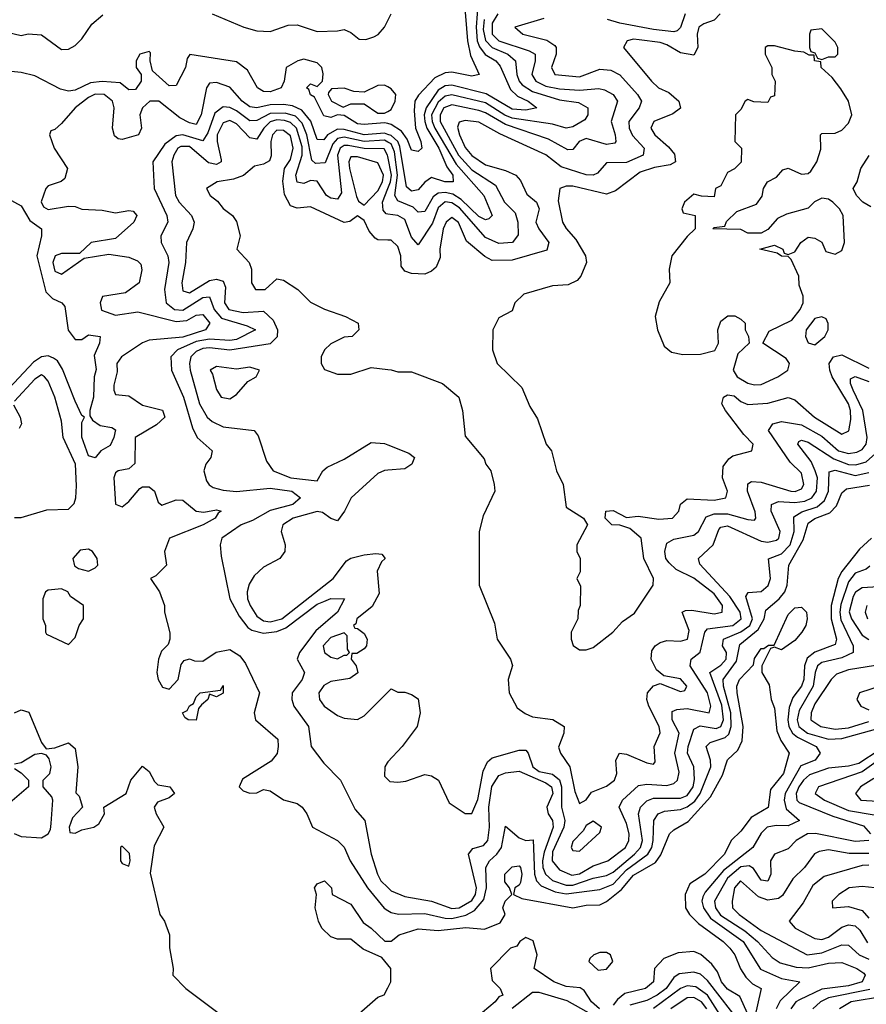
# Model space of a CAD drawing. Header units: inches. Extents: x 2601682 to 2755810, y 449311 to 584050.
# Tile 66 of 256: x 2638905 to 2641423, y 470643 to 473573. Entities that reach past the tile are written whole.
import ezdxf

# ---------------------------------------------------------------- set-up
doc = ezdxf.new("R2010")
doc.units = ezdxf.units.IN
doc.header["$MEASUREMENT"] = 0
doc.layers.add('C6437', color=7, linetype='Continuous')
doc.layers.add('C6447', color=7, linetype='Continuous')

msp = doc.modelspace()

# ---------------------------------------------------------------- linework, layer by layer
at = {"layer": 'C6437', "color": 2}
for points, elevation in [([(2638825.8, 473545.8), (2638910, 473525.5), (2638930, 473530.8), (2638970, 473527.7), (2639030, 473484), (2639050, 473484.9), (2639070, 473496), (2639090, 473516), (2639120.1, 473559.9), (2639152.7, 473587.3)], 2), ([(2639478, 473590), (2639572, 473550), (2639610, 473539.3), (2639650, 473537.1), (2639704, 473556), (2639730, 473557), (2639790, 473538), (2639850, 473539.3), (2639870, 473544), (2639890, 473534.8), (2639914.4, 473514.4), (2639934, 473514), (2639958.6, 473521.4), (2639971.1, 473528.9), (2639989.8, 473550.2), (2640000, 473570.6)], 2), ([(2640000, 473263.7), (2639990, 473266.2), (2639930, 473260.4), (2639910, 473262.7), (2639870, 473287.6), (2639850, 473289.6), (2639830, 473282), (2639810, 473286.6), (2639782, 473342), (2639770, 473349), (2639764.7, 473364.7), (2639758, 473370), (2639770, 473382), (2639790, 473374), (2639806, 473390), (2639808, 473412), (2639804, 473430), (2639790, 473444), (2639750, 473455.1), (2639732, 473450), (2639698, 473430), (2639692, 473390), (2639682.8, 473370), (2639650, 473358), (2639630, 473358.7), (2639612.3, 473370), (2639583, 473423), (2639550, 473447.6), (2639411.1, 473468.9), (2639402.8, 473457.2), (2639398, 473430), (2639370, 473377.2), (2639350, 473376.2), (2639300.2, 473420.2), (2639293.2, 473450), (2639294.6, 473474.6), (2639290, 473478), (2639262, 473470), (2639252, 473450), (2639251.3, 473430), (2639266, 473410), (2639266.8, 473390), (2639250, 473365.1), (2639230, 473364.5), (2639204.4, 473384.4), (2639150, 473388.9), (2639115.5, 473384.5), (2639070, 473362.6), (2639050, 473360.5), (2639026.2, 473366.2), (2638950, 473406), (2638910, 473416), (2638870, 473419.3)], 2), ([(2640000, 473231.4), (2639990, 473234.6), (2639929.9, 473229.9), (2639870, 473245.9), (2639850, 473246.5), (2639820.3, 473230), (2639810, 473215.6), (2639790, 473216), (2639770.5, 473270.5), (2639743.9, 473303.9), (2639716.2, 473316.2), (2639690, 473319.9), (2639650, 473319.5), (2639610, 473310.8), (2639590, 473313.1), (2639566.9, 473330), (2639530, 473372), (2639490, 473386), (2639470, 473384), (2639460.7, 473370), (2639445.2, 473290), (2639430, 473260.5), (2639410, 473265.4), (2639381.1, 473281.1), (2639319, 473330), (2639292, 473330), (2639270.6, 473310), (2639262, 473290), (2639267.3, 473250), (2639258, 473230), (2639210, 473216), (2639198, 473218), (2639187.2, 473227.2), (2639181.6, 473250), (2639186.6, 473310), (2639181.3, 473330), (2639156, 473350), (2639130, 473350.7), (2639110, 473341.5), (2639070.4, 473310), (2639030, 473264), (2639010, 473246), (2638998, 473242), (2638994, 473230), (2639007.3, 473190), (2639047.7, 473130), (2639039.5, 473100.5), (2639028.3, 473091.7), (2638990, 473078), (2638983, 473070), (2638969.1, 473030.9), (2638976.1, 473016.1), (2638990, 473007.6), (2639050, 473017.6), (2639070, 473016.4), (2639090, 473009), (2639150, 473005.7), (2639190, 472997.6), (2639230, 473004.9), (2639242.8, 473002.8), (2639253.4, 472990), (2639244.9, 472970), (2639190, 472922), (2639118, 472910), (2639082.8, 472877.2), (2639030, 472876.9), (2639011, 472870), (2639004.2, 472850), (2639010, 472824), (2639030, 472815.5), (2639096.5, 472863.5), (2639170, 472874.8), (2639230, 472866), (2639255.3, 472855.3), (2639265.2, 472845.2), (2639268, 472828), (2639260.5, 472790), (2639219.6, 472760.4), (2639151, 472749), (2639144, 472730), (2639148.4, 472708.4), (2639190, 472693.4), (2639256.9, 472703.1), (2639370, 472674.3), (2639402.3, 472677.7), (2639430, 472693.6), (2639450, 472695.6), (2639470.3, 472670), (2639457.3, 472650), (2639390, 472628.3), (2639290, 472618.9), (2639270, 472610.8), (2639208.2, 472570), (2639194.4, 472550), (2639194.6, 472525.4), (2639185.5, 472485.5), (2639184.9, 472470), (2639190, 472458), (2639230, 472454), (2639270, 472425.3), (2639330, 472410.6), (2639336.3, 472390), (2639312.4, 472367.6), (2639248.7, 472330), (2639248, 472252), (2639230, 472236), (2639198, 472230), (2639190, 472224), (2639184.9, 472210), (2639190, 472131.3), (2639210, 472123), (2639230, 472138.8), (2639262, 472178), (2639270, 472182.8), (2639290, 472182.8), (2639306, 472170), (2639316.8, 472136.8), (2639328.2, 472128.2), (2639370, 472143.8), (2639390, 472143), (2639430, 472110.4), (2639452.3, 472107.7), (2639490, 472114), (2639504.7, 472110), (2639495.2, 472104.8), (2639486.8, 472090), (2639450.8, 472070), (2639350.6, 472030), (2639336, 471990), (2639342, 471950), (2639310, 471918), (2639294, 471910), (2639321, 471870), (2639336, 471830), (2639336, 471810), (2639351.3, 471748.7), (2639352, 471730), (2639346.8, 471713.2), (2639326.4, 471693.6), (2639318, 471670), (2639313, 471630), (2639317.1, 471610), (2639330, 471586.8), (2639350, 471580.7), (2639376.2, 471610), (2639385.6, 471654.4), (2639394, 471666), (2639410, 471671.3), (2639424.9, 471664.9), (2639450, 471664), (2639489.5, 471690.5), (2639530, 471699.1), (2639559.6, 471679.6), (2639577, 471657), (2639618, 471570), (2639602.8, 471510), (2639606, 471490), (2639672.4, 471432.4), (2639674, 471410), (2639670.4, 471389.6), (2639653.4, 471366.6), (2639567.5, 471312.5), (2639558, 471290), (2639570, 471278), (2639590, 471271.3), (2639610, 471272), (2639630, 471282), (2639650, 471278), (2639690, 471251.3), (2639730, 471241), (2639744.7, 471230), (2639758.8, 471210), (2639776, 471170), (2639850, 471130.7), (2639870, 471110.8), (2639888, 471070), (2639939.6, 470990), (2639989.1, 470929.1), (2640000, 470922.5)], 6), ([(2640000, 473372.5), (2639990, 473378), (2639970, 473377), (2639930, 473357.2), (2639899, 473359), (2639870, 473368.7), (2639832.7, 473367.3), (2639823.6, 473356.4), (2639822, 473350), (2639832, 473330), (2639867.3, 473312.7), (2639890, 473322), (2639930, 473322.8), (2639970, 473294.9), (2639990, 473294.4), (2640000, 473300)], 2), ([(2640000, 473208.8), (2639990, 473214.7), (2639930, 473209.9), (2639870, 473223.2), (2639850, 473219.5), (2639836.6, 473203.4), (2639813.6, 473146.4), (2639784.5, 473144.5), (2639774.3, 473154.3), (2639759, 473230), (2639744.8, 473264.8), (2639725.2, 473285.2), (2639694.7, 473294.7), (2639650, 473293.5), (2639610, 473272.8), (2639590, 473271.9), (2639550, 473301.6), (2639530, 473311.9), (2639510, 473313.5), (2639485, 473295), (2639464.2, 473235.8), (2639450, 473212.6), (2639390, 473229.9), (2639370, 473227.1), (2639337.2, 473202.8), (2639301.1, 473150), (2639304.9, 473070), (2639342.4, 472990), (2639345.5, 472970), (2639324.9, 472930), (2639326, 472910), (2639346, 472870), (2639348.9, 472850), (2639336, 472770), (2639340.4, 472730), (2639365.5, 472710), (2639390, 472708.5), (2639450, 472745.8), (2639470, 472748.2), (2639483, 472710), (2639505, 472685), (2639582, 472662), (2639606, 472650), (2639550, 472621.5), (2639530, 472617.8), (2639470, 472622.4), (2639430, 472615.5), (2639374, 472590), (2639354.4, 472570), (2639356.4, 472530), (2639392.6, 472450), (2639418.7, 472358.7), (2639433.4, 472330), (2639477.3, 472290), (2639474, 472270), (2639459.1, 472250), (2639453, 472230), (2639460.7, 472200.7), (2639468.5, 472188.5), (2639480.7, 472180.7), (2639510, 472172.4), (2639550, 472169.1), (2639650, 472179.2), (2639714.8, 472170), (2639740.4, 472150), (2639717.3, 472130), (2639650, 472112.4), (2639597.5, 472082.5), (2639564, 472070), (2639506, 472030), (2639501, 472010), (2639504, 471976), (2639530.4, 471850), (2639558, 471798), (2639584, 471764), (2639595.9, 471755.9), (2639630, 471747.7), (2639670, 471752.4), (2639696.6, 471763.4), (2639790, 471833.2), (2639810, 471842), (2639830.3, 471850.3), (2639871.3, 471850), (2639850.4, 471810), (2639785.9, 471754.1), (2639737.4, 471690), (2639730.4, 471670), (2639752.4, 471630), (2639744.9, 471610), (2639715.8, 471570), (2639714.4, 471550), (2639720.5, 471530), (2639763.8, 471470), (2639772.2, 471410), (2639810, 471360.5), (2639859.1, 471310), (2639902.4, 471222.4), (2639931.3, 471190), (2639950.3, 471090.3), (2639968.9, 471030), (2639979.5, 471010), (2640000, 470990.6)], 10), ([(2640000, 473165.4), (2639999.1, 473170), (2639988.8, 473188.8), (2639930, 473189.2), (2639881.9, 473198.1), (2639870, 473198), (2639858.6, 473190), (2639850.2, 473169.9), (2639862.5, 473057.5), (2639850, 473038.9), (2639830, 473041.5), (2639818, 473050), (2639790, 473092.6), (2639770, 473094.2), (2639750, 473085.4), (2639730, 473089.6), (2639726.5, 473110), (2639745.4, 473170), (2639745.5, 473194.5), (2639728.2, 473250), (2639710, 473266.9), (2639693, 473273), (2639670, 473274.3), (2639650, 473269), (2639631, 473250), (2639610, 473217.7), (2639590, 473221.5), (2639550, 473262.7), (2639536.2, 473270), (2639530, 473272.8), (2639510, 473266.3), (2639492.8, 473230), (2639492.7, 473210), (2639504.7, 473155.3), (2639503.8, 473150), (2639490, 473141.7), (2639466.9, 473146.9), (2639410, 473195.4), (2639384.5, 473195.5), (2639375.3, 473190), (2639363.2, 473170), (2639358, 473150), (2639368.8, 473050), (2639379.5, 473030), (2639415.8, 472990), (2639423.7, 472970), (2639420.4, 472950), (2639401.3, 472910), (2639398.3, 472850), (2639386.9, 472790), (2639390, 472765.5), (2639410, 472760.3), (2639470, 472796.5), (2639490, 472800.3), (2639510, 472794.4), (2639517.3, 472777.3), (2639514.3, 472730), (2639527, 472710), (2639570, 472701.6), (2639630, 472705.3), (2639658.8, 472678.8), (2639671.4, 472650), (2639671, 472629), (2639650, 472608.6), (2639530, 472589), (2639470, 472596.1), (2639450, 472594.1), (2639430, 472585.7), (2639414.3, 472570), (2639410.2, 472550), (2639412.4, 472530), (2639439.7, 472430), (2639463.1, 472390), (2639477.5, 472377.5), (2639510, 472361.7), (2639602, 472350), (2639614.4, 472334.4), (2639638.8, 472258.8), (2639658.8, 472230), (2639711.3, 472210), (2639790, 472201), (2639806.6, 472230), (2639819.1, 472240.9), (2639870, 472265.2), (2639950, 472314.9), (2639990, 472312.2), (2640000, 472308.1)], 14), ([(2640000, 472917.2), (2639970, 472918), (2639962.4, 472922.4), (2639943.9, 472943.9), (2639930, 472975.3), (2639910, 472988.7), (2639887.3, 472972.7), (2639870, 472969), (2639770, 473016), (2639730, 473011.8), (2639710, 473019.3), (2639692.9, 473052.9), (2639687.8, 473092.2), (2639692.4, 473130), (2639710, 473157.1), (2639718.4, 473190), (2639710, 473227.3), (2639690, 473243.5), (2639670, 473244.4), (2639656.5, 473230), (2639651.6, 473210), (2639652.8, 473167.2), (2639647.7, 473152.3), (2639630, 473142.7), (2639603.5, 473136.5), (2639570.5, 473109.5), (2639541.3, 473098.7), (2639492, 473090), (2639461, 473070), (2639471.3, 473050), (2639493.2, 473033.2), (2639510.6, 473010.6), (2639538, 472990), (2639550, 472972), (2639561, 472930), (2639551.3, 472890), (2639587.7, 472850), (2639594.8, 472830), (2639594.8, 472790), (2639606, 472770), (2639635.3, 472770), (2639670, 472802), (2639690, 472798), (2639732, 472770), (2639770, 472732), (2639811.1, 472711.1), (2639874, 472690), (2639912, 472670), (2639914, 472650), (2639894, 472630), (2639870, 472628), (2639830, 472608), (2639812, 472590), (2639802, 472570), (2639802, 472550), (2639811.6, 472531.6), (2639850, 472518), (2639890, 472518), (2639950, 472538), (2640000, 472532.4)], 18), ([(2640000, 472994.1), (2639994.9, 472994.9), (2639985.6, 473005.6), (2639984.2, 473030), (2640000, 473070.3)], 14), ([(2638870, 473040.7), (2638910, 473018.8), (2638935.6, 472975.6), (2638970.5, 472950), (2638970.4, 472930), (2638955.8, 472870), (2638983.1, 472763.1), (2639002.9, 472742.9), (2639030.3, 472730.4), (2639039.5, 472719.5), (2639049, 472649), (2639070, 472621), (2639090, 472621), (2639110, 472634.9), (2639144.7, 472630), (2639142.8, 472610), (2639126.4, 472573.6), (2639132.2, 472532.2), (2639126.4, 472510), (2639124.9, 472450), (2639113.4, 472410), (2639114, 472394), (2639121.6, 472381.6), (2639144.9, 472364.9), (2639179.3, 472359.3), (2639190, 472352), (2639185.5, 472330), (2639174.4, 472305.6), (2639146.8, 472290), (2639130, 472268.7), (2639110, 472275.3), (2639089.7, 472330.3), (2639090, 472374), (2639098, 472390), (2639090, 472395.3), (2639070, 472437.2), (2639032.8, 472532.8), (2639017.2, 472557.2), (2639005.7, 472565.7), (2638990, 472572.6), (2638970, 472569.8), (2638946.2, 472553.8), (2638859.4, 472460.6)], 2), ([(2638890, 472092), (2638910, 472092), (2638985.6, 472114.4), (2639050, 472116), (2639067, 472133), (2639072.6, 472150), (2639074.3, 472185.7), (2639070.8, 472250), (2639034.7, 472330), (2639030, 472378), (2639009.5, 472450), (2638990, 472497.2), (2638979.3, 472510), (2638970, 472515.6), (2638950, 472502.9), (2638890, 472438)], 6), ([(2638887.2, 472427.2), (2638906.4, 472390), (2638911, 472370), (2638903.4, 472356.6)], 6), ([(2640000, 472232.2), (2639990, 472231.5), (2639970, 472222), (2639891.3, 472150), (2639871.3, 472110), (2639850, 472082), (2639830, 472088.7), (2639806, 472106), (2639790, 472109.3), (2639718.8, 472090), (2639688, 472070), (2639683, 472050), (2639694.8, 472010), (2639694, 471990), (2639678.8, 471970), (2639630, 471944.2), (2639602.4, 471917.6), (2639587.1, 471892.9), (2639582, 471870), (2639582.8, 471850), (2639590.2, 471830), (2639610, 471798), (2639630, 471783.9), (2639650, 471781.6), (2639684.5, 471790), (2639836.9, 471910), (2639877.2, 471962.8), (2639890, 471970.6), (2639930, 471980.7), (2639964.7, 471984.7), (2639982, 471982), (2639992, 471970), (2639980.7, 471959.3), (2639968.1, 471931.9), (2639974.3, 471865.7), (2639953.7, 471826.3), (2639908, 471790), (2639904.5, 471775.5), (2639898, 471770), (2639902, 471762), (2639910, 471761), (2639930, 471746), (2639938, 471730), (2639936.3, 471710), (2639930, 471701.2), (2639907.3, 471687.3), (2639892.7, 471687.3), (2639891.3, 471670), (2639906, 471650), (2639911.1, 471628.9), (2639887.1, 471612.9), (2639830, 471603.6), (2639810, 471591.8), (2639794.4, 471570), (2639797.1, 471550), (2639810.7, 471530), (2639850, 471502), (2639870, 471494), (2639909.3, 471490.7), (2639930, 471501), (2640000, 471571.9)], 14), ([(2638889.7, 471510.3), (2638910, 471519.3), (2638932.1, 471512.1), (2638970, 471422), (2638983.6, 471403.6), (2639010, 471406), (2639050, 471421), (2639070, 471404.7), (2639077.6, 471350), (2639072, 471272), (2639082, 471262), (2639092, 471230), (2639062, 471198), (2639052, 471170), (2639054, 471154), (2639070, 471152), (2639090, 471162), (2639126, 471170), (2639140.4, 471179.6), (2639157.2, 471210), (2639155.3, 471230), (2639222, 471270), (2639236, 471310), (2639270, 471352), (2639290, 471336), (2639305.8, 471305.8), (2639315.9, 471295.9), (2639352, 471290), (2639366, 471270), (2639350, 471257.2), (2639315.3, 471244.7), (2639304.7, 471230), (2639310.7, 471210), (2639334, 471170), (2639304.9, 471115.1), (2639293.2, 471033.2), (2639322, 470910), (2639336, 470890), (2639350.8, 470850), (2639350.9, 470810.9), (2639362, 470750), (2639361, 470730), (2639398.8, 470690), (2639510, 470606.4)], 2), ([(2638889, 471151), (2638910, 471142), (2638970, 471138.8), (2638989.4, 471150.6), (2638996.5, 471163.5), (2638998.6, 471181.4), (2639004, 471250), (2639000.4, 471260.4), (2638975.3, 471290), (2638975.3, 471310), (2638995.3, 471330), (2638999, 471350), (2638993.2, 471373.2), (2638984.7, 471384.7), (2638970, 471389.2), (2638950, 471386.6), (2638910, 471362), (2638890, 471358)], 2), ([(2640000, 471364.1), (2639998, 471362), (2639990.7, 471350), (2639990, 471322), (2640000, 471312)], 14), ([(2638890, 471344.7), (2638910, 471332), (2638931.3, 471310), (2638931, 471290), (2638854.8, 471225.2)], 2), ([(2640000, 470760.8), (2639982, 470782), (2639926.8, 470806.8), (2639890, 470837.2), (2639850, 470837.2), (2639830, 470844), (2639804, 470870), (2639794, 470890), (2639784, 470930), (2639788, 470970), (2639782, 470990), (2639790, 471002), (2639812, 471010), (2639832, 470990), (2639834, 470970), (2639890, 470941), (2639926.4, 470886.4), (2639950.6, 470870), (2639990.9, 470830.9), (2640000, 470830.8)], 2), ([(2639898.4, 470601.6), (2639970, 470664.7), (2639989, 470671), (2640000, 470692.5)], 2)]:
    msp.add_lwpolyline(points, dxfattribs=dict(at, elevation=elevation))
for points, elevation in [([(2639890, 473164.5), (2639883.6, 473150), (2639885.6, 473130), (2639906.3, 473046.3), (2639912.3, 473032.3), (2639930, 473020.7), (2639970, 473064), (2639984, 473090), (2639987.1, 473110), (2639970, 473146.6), (2639910, 473164.4)], 18), ([(2639490, 472541.2), (2639471.3, 472530), (2639478.5, 472518.5), (2639490, 472472), (2639504.7, 472450), (2639530, 472444.7), (2639550, 472458), (2639584, 472496), (2639608, 472510), (2639618, 472530), (2639590, 472539), (2639550, 472533.2)], 18), ([(2639110, 471997.2), (2639085.2, 471994.8), (2639062.8, 471970), (2639067.7, 471947.7), (2639079.8, 471939.8), (2639110, 471932), (2639130, 471942), (2639138, 471950), (2639135.3, 471970), (2639122, 471990)], 6), ([(2639030, 471879), (2638990, 471875.3), (2638982, 471870), (2638974, 471850), (2638974, 471790), (2638982, 471770), (2638982, 471750), (2638984.7, 471744.7), (2639050, 471714), (2639070, 471734), (2639082, 471770), (2639095.3, 471790), (2639095.3, 471830), (2639056.4, 471856.4), (2639048, 471870)], 6), ([(2639870, 471748), (2639830, 471734), (2639808, 471710), (2639811.3, 471690), (2639830, 471676), (2639850, 471671.3), (2639870, 471682), (2639878, 471682), (2639886, 471690), (2639880.2, 471700.2), (2639879, 471739)], 14), ([(2639490, 471558), (2639470, 471566), (2639464.7, 471550), (2639445.4, 471534.6), (2639436.9, 471523.1), (2639430, 471489), (2639406, 471490), (2639396.4, 471496.4), (2639389.2, 471510), (2639402.7, 471517.3), (2639410, 471531), (2639422, 471538), (2639430, 471558), (2639442, 471570), (2639502, 471578), (2639510, 471591.3), (2639510, 471568.7)], 2), ([(2639210, 471114), (2639204.7, 471110), (2639204.7, 471070), (2639210, 471062), (2639230, 471054), (2639234, 471070), (2639232, 471092)], 2)]:
    msp.add_lwpolyline(points, close=True, dxfattribs=dict(at, elevation=elevation))
at = {"layer": 'C6447', "color": 2}
for points, elevation in [([(2640227.2, 473632.8), (2640236.3, 473510), (2640245.7, 473465.7), (2640271.3, 473410), (2640250, 473404.2), (2640190, 473416.3), (2640170, 473415.1), (2640140, 473400), (2640091.4, 473348.6), (2640080.5, 473330), (2640078.6, 473301.4), (2640082.3, 473250), (2640098.4, 473210), (2640100.7, 473190), (2640090, 473180.9), (2640070, 473184.5), (2640057.4, 473217.4), (2640040.7, 473240.7), (2640010, 473261.1), (2640000, 473263.7)], 2), ([(2640268.4, 473630), (2640262.1, 473550), (2640265.1, 473510), (2640272, 473492.1), (2640288.9, 473468.9), (2640321.1, 473450), (2640334, 473434), (2640364.6, 473364.6), (2640385.1, 473345.1), (2640417.3, 473330), (2640442.8, 473310), (2640410, 473303.1), (2640370, 473306.9), (2640291.8, 473351.7), (2640190, 473378.3), (2640170, 473376.2), (2640150, 473363.1), (2640113.8, 473310), (2640108.2, 473290), (2640109.5, 473270), (2640115.6, 473250), (2640151.4, 473190), (2640175.4, 473135.4), (2640193.6, 473110), (2640194, 473090), (2640169, 473090), (2640130, 473102.7), (2640110.3, 473089.7), (2640090, 473066), (2640070, 473062.6), (2640055.8, 473075.8), (2640035.8, 473195.8), (2640029.3, 473210), (2640010, 473228.2), (2640000, 473231.4)], 6), ([(2640326.7, 473590), (2640310, 473562.7), (2640310.2, 473530), (2640330.4, 473510), (2640420.2, 473480.2), (2640438.4, 473470), (2640438, 473450), (2640427.9, 473410), (2640439.5, 473390), (2640470, 473375.4), (2640510, 473367.1), (2640570, 473363.5), (2640627.5, 473367.5), (2640644, 473364), (2640670, 473350.4), (2640683.1, 473330), (2640664.2, 473270), (2640676, 473230), (2640678, 473210), (2640674.6, 473205.4), (2640650, 473201.7), (2640590, 473219.1), (2640568.4, 473210), (2640550, 473186), (2640534.9, 473185.1), (2640477.3, 473217.3), (2640350, 473260.6), (2640290, 473295.2), (2640270, 473302.2), (2640190, 473319.4), (2640166.7, 473310), (2640155.2, 473290), (2640155.8, 473270), (2640210.2, 473170), (2640250, 473125.6), (2640320.2, 473080.2), (2640347.2, 473030), (2640378.4, 472998.4), (2640386.5, 472970), (2640387.3, 472932.7), (2640370.4, 472910), (2640330, 472906.9), (2640290, 472924.2), (2640212.9, 473012.9), (2640190, 473028.2), (2640170, 473030.6), (2640150, 473013), (2640132.8, 472967.1), (2640090, 472902.7), (2640070, 472925.2), (2640050, 472978.4), (2640030, 472989.7), (2640000, 472994.1)], 14), ([(2640000, 473570.6), (2640009.7, 473590)], 2), ([(2640463.9, 473576.1), (2640378, 473550), (2640401, 473530), (2640472.3, 473512.3), (2640496.2, 473496.2), (2640500.3, 473490), (2640500.3, 473470), (2640487, 473430), (2640496, 473410), (2640570, 473403.2), (2640630, 473426), (2640662.7, 473422.8), (2640690, 473408.4), (2640742, 473350), (2640754, 473330), (2640747, 473310), (2640716.9, 473270), (2640717.3, 473250), (2640727.9, 473227.9), (2640762.4, 473190), (2640759.3, 473170), (2640710, 473147.8), (2640650, 473147), (2640623.7, 473116.3), (2640610, 473109.7), (2640590, 473111.1), (2640514.9, 473134.9), (2640470, 473171.1), (2640332.8, 473232.8), (2640270, 473267.4), (2640230, 473273.1), (2640212.3, 473267.7), (2640207.4, 473252.6), (2640212.6, 473230), (2640230, 473192.2), (2640250, 473169), (2640290, 473140.8), (2640350, 473123.6), (2640380.7, 473110), (2640394.6, 473094.6), (2640413.5, 473053.5), (2640441.6, 473030), (2640450.3, 473010), (2640440.3, 472970), (2640448.5, 472950), (2640478.4, 472910), (2640472.8, 472887.2), (2640370, 472856.9), (2640310, 472856.3), (2640288.3, 472868.3), (2640233.7, 472913.7), (2640210, 472969.2), (2640190, 472984.5), (2640173.4, 472970), (2640164.9, 472950), (2640154.8, 472890), (2640155.3, 472864.7), (2640143.4, 472836.6), (2640130, 472824), (2640110, 472815.1), (2640070, 472818), (2640050, 472824), (2640039.3, 472839.3), (2640038.3, 472870), (2640030, 472898), (2640010, 472916.9), (2640000, 472917.2)], 18), ([(2640988.4, 473590), (2640970, 473571.6), (2640939.6, 473560.4), (2640924.9, 473550), (2640919.5, 473530), (2640921.3, 473490), (2640910, 473467.6), (2640870, 473474), (2640830, 473498.3), (2640810, 473504.7), (2640747, 473513), (2640730, 473514.7), (2640711.3, 473510), (2640701, 473490), (2640784, 473390), (2640804.9, 473370), (2640835.6, 473355.6), (2640865.5, 473330), (2640870.3, 473309.6), (2640847.1, 473292.9), (2640790.8, 473270), (2640782, 473250), (2640794, 473230), (2640834.7, 473194.7), (2640852.7, 473172.8), (2640855.5, 473150), (2640839.5, 473140.5), (2640792.9, 473132.9), (2640750, 473118.9), (2640676.5, 473063.5), (2640650, 473053.6), (2640550, 473077.4), (2640530, 473077.6), (2640511, 473070), (2640506.7, 473033.3), (2640519.1, 472970), (2640530, 472951), (2640558.9, 472918.9), (2640587.3, 472870), (2640591, 472850), (2640574, 472810), (2640563, 472797), (2640536.3, 472783.7), (2640490, 472780.9), (2640404.1, 472755.9), (2640378, 472730), (2640370, 472706), (2640330, 472686), (2640312, 472650), (2640311.3, 472590), (2640324.7, 472550), (2640398, 472478), (2640422, 472422), (2640445.4, 472385.4), (2640471, 472310), (2640486.8, 472290), (2640501, 472230), (2640521, 472190), (2640530, 472122), (2640582, 472090), (2640594, 472070), (2640562, 472010), (2640562, 471990), (2640572, 471970), (2640572, 471930), (2640562, 471910), (2640572.7, 471887.3), (2640572, 471830), (2640565.4, 471814.6), (2640564.7, 471790), (2640544.7, 471750), (2640544.7, 471730), (2640551.1, 471711.1), (2640570, 471698), (2640590, 471698), (2640610, 471704.7), (2640668.7, 471750), (2640698, 471782), (2640732.9, 471807.1), (2640789.3, 471890), (2640789.4, 471910), (2640760.9, 471970), (2640753.2, 472030), (2640719, 472059), (2640690, 472068.7), (2640666, 472070), (2640646, 472090), (2640648, 472110), (2640670, 472112), (2640710, 472092), (2640744.7, 472095.3), (2640806.2, 472086.2), (2640846, 472090), (2640865.2, 472110), (2640870, 472131.3), (2640890, 472147.3), (2640970, 472143.6), (2641005.2, 472150), (2641009.5, 472170), (2640995.1, 472210), (2640997, 472243), (2641013.6, 472266.4), (2641025.4, 472274.6), (2641082, 472290), (2641086.6, 472310), (2641058.2, 472338.2), (2641003.5, 472410), (2640993.3, 472430), (2640998.4, 472450), (2641010, 472456.9), (2641030, 472453.1), (2641050, 472436.4), (2641070, 472427.6), (2641130, 472432), (2641190, 472448.2), (2641210, 472441.6), (2641268.5, 472390), (2641350, 472339.3), (2641370.9, 472349.1), (2641376.8, 472383.2), (2641375.8, 472410), (2641369.8, 472430), (2641321, 472510), (2641314.5, 472530), (2641312.6, 472550), (2641325.6, 472570), (2641350, 472575.3), (2641430, 472536.1)], 22), ([(2640884.4, 473590), (2640870, 473549.3), (2640860, 473540), (2640850, 473536.4), (2640790, 473543.9), (2640690, 473562), (2640653.5, 473573.5)], 18), ([(2640286.4, 473573.6), (2640283.8, 473543.8), (2640290, 473510.4), (2640310, 473490.2), (2640357, 473470), (2640379.6, 473450), (2640383.9, 473410), (2640390.2, 473390), (2640399, 473379), (2640430, 473359), (2640510, 473334.5), (2640566.5, 473326.5), (2640594.9, 473310), (2640594.4, 473290), (2640585.5, 473274.5), (2640550, 473254.3), (2640530, 473249.7), (2640490, 473261.5), (2640370, 473279.6), (2640348.2, 473288.2), (2640290, 473324.9), (2640190, 473349.1), (2640170, 473345.2), (2640150, 473327.3), (2640130.1, 473290), (2640131.3, 473270), (2640139.5, 473250), (2640202.6, 473142.6), (2640285.5, 473050), (2640310.4, 472990), (2640299.9, 472980.1), (2640290, 472977.6), (2640270, 472987.6), (2640217.8, 473037.8), (2640193.2, 473053.2), (2640170, 473058.9), (2640150, 473056.2), (2640134.4, 473045.6), (2640110, 473002), (2640090, 473000.5), (2640075, 473015), (2640030, 473034), (2640020.3, 473050), (2640028.5, 473110), (2640019.7, 473179.7), (2640010, 473202.9), (2640000, 473208.8)], 10), ([(2640000, 473300), (2640010, 473305.5), (2640021.6, 473330), (2640023.6, 473350), (2640010, 473367), (2640000, 473372.5)], 2), ([(2640000, 473070.3), (2640007.7, 473090), (2640010.4, 473110), (2640000, 473165.4)], 14), ([(2641436.2, 473016.2), (2641412.7, 473030), (2641393.2, 473050), (2641384, 473070), (2641395.3, 473090), (2641406.6, 473130), (2641431.5, 473168.5)], 22), ([(2640000, 472532.4), (2640010, 472531.3), (2640030, 472524.7), (2640070, 472524.7), (2640162, 472490), (2640211.3, 472450), (2640222, 472410), (2640230, 472334), (2640286, 472266), (2640291.3, 472250), (2640306, 472230), (2640316, 472190), (2640318, 472170), (2640283.5, 472096.5), (2640271, 472050), (2640271.3, 471890), (2640316.9, 471776.9), (2640324.7, 471730), (2640364.7, 471670), (2640370.9, 471650.9), (2640358, 471610), (2640361, 471570), (2640384.9, 471524.9), (2640407.9, 471507.9), (2640430, 471498.8), (2640490.5, 471490.5), (2640524.7, 471470), (2640522.8, 471450), (2640507.7, 471407.7), (2640513.4, 471390), (2640540.9, 471350), (2640556.1, 471276.1), (2640570, 471241), (2640590, 471251.3), (2640605.8, 471274.2), (2640650, 471292.4), (2640673.6, 471310), (2640680.5, 471330), (2640678, 471370), (2640688.7, 471390), (2640710, 471387.7), (2640770, 471362), (2640790, 471358), (2640795.1, 471364.9), (2640792, 471410), (2640809.6, 471450.4), (2640806.6, 471470), (2640775.8, 471530), (2640769.6, 471550), (2640772, 471570), (2640789.6, 471590.4), (2640810, 471597.3), (2640870, 471574), (2640883.1, 471576.9), (2640889.2, 471590), (2640870, 471611.2), (2640820.5, 471620.5), (2640798.6, 471638.6), (2640783.1, 471670), (2640784.8, 471695.2), (2640794.7, 471710), (2640810, 471719.7), (2640830, 471725.2), (2640870, 471723.6), (2640890.7, 471729.3), (2640895.6, 471755.6), (2640875.3, 471810), (2640884.8, 471815.2), (2640904.2, 471815.8), (2640970, 471805.3), (2640994, 471810), (2640995.1, 471830), (2640970, 471864.2), (2640910, 471911.1), (2640857, 471937), (2640836.3, 471956.3), (2640826.9, 471970), (2640824, 471990), (2640830, 472015.5), (2640850, 472026.7), (2640910, 472038.7), (2640923.6, 472050), (2640946.6, 472093.4), (2640970, 472102.6), (2641010, 472102.3), (2641070, 472085.3), (2641090, 472084), (2641094.5, 472090), (2641091.7, 472108.3), (2641069.7, 472170.3), (2641070, 472191.3), (2641081.2, 472198.8), (2641110, 472197), (2641198, 472170), (2641211.4, 472168.6), (2641230, 472177.1), (2641237.3, 472190), (2641230, 472223.7), (2641195.8, 472255.8), (2641131.8, 472350), (2641145.2, 472370), (2641170, 472376.9), (2641230, 472367.6), (2641290, 472333.4), (2641340.3, 472290), (2641370, 472282), (2641394.5, 472285.5), (2641410, 472294), (2641422.6, 472310), (2641425.7, 472330), (2641412.5, 472410), (2641383.1, 472470), (2641375.4, 472490), (2641375.5, 472504.5), (2641390, 472511.3), (2641430, 472496.2)], 18), ([(2640000, 471312), (2640006, 471306), (2640030, 471303.8), (2640053.1, 471306.9), (2640110, 471327.3), (2640130, 471322.8), (2640150.8, 471310), (2640182.6, 471242.6), (2640230, 471210.7), (2640250, 471211), (2640267.9, 471252.1), (2640282.9, 471337.1), (2640295.8, 471364.2), (2640310, 471376), (2640390, 471399.5), (2640410, 471399.3), (2640417.6, 471390), (2640431.5, 471350), (2640450, 471335.9), (2640490, 471328.2), (2640510.8, 471310.8), (2640516.3, 471290), (2640516.2, 471230), (2640526.4, 471190), (2640523.2, 471170), (2640490, 471097), (2640488.6, 471070), (2640510, 471042.8), (2640547.2, 471027.2), (2640570, 471031.3), (2640610, 471055.5), (2640654, 471070), (2640706.9, 471110), (2640716.4, 471130), (2640717.2, 471150), (2640710, 471180.9), (2640687.3, 471230), (2640698, 471250), (2640745.5, 471294.5), (2640770, 471298.5), (2640830, 471294.4), (2640850, 471300.3), (2640861.3, 471310), (2640865.9, 471334.1), (2640853.6, 471390), (2640866.2, 471450), (2640845.7, 471490), (2640845.2, 471514.8), (2640859.3, 471520.7), (2640890, 471522.8), (2640955.3, 471510), (2640960.5, 471530), (2640950.7, 471570), (2640898.9, 471650), (2640902, 471670), (2640928.7, 471691.3), (2640942.7, 471750), (2640950, 471760.3), (2641026, 471770), (2641050.8, 471790), (2641047.8, 471810), (2641016.9, 471856.9), (2640927.5, 471952.5), (2640923.6, 471970), (2640967.6, 472010), (2640984, 472056), (2640990, 472062.4), (2641010, 472066.3), (2641110, 472021.6), (2641130, 472018), (2641155.7, 472024.3), (2641162.4, 472030), (2641166.9, 472050), (2641139.8, 472110), (2641140.5, 472130), (2641161.1, 472138.9), (2641210, 472136.6), (2641239.5, 472140.5), (2641260.4, 472150), (2641274.6, 472170), (2641277.3, 472210), (2641270.6, 472230.6), (2641258.3, 472258.3), (2641219.5, 472310), (2641222.4, 472317.6), (2641230, 472322), (2641250, 472315.6), (2641326.5, 472266.5), (2641370, 472249.4), (2641391.9, 472248.1), (2641422.5, 472257.5), (2641450, 472281.5)], 14), ([(2640000, 472308.1), (2640062.5, 472282.5), (2640078.8, 472270), (2640070.8, 472250), (2640050, 472236), (2640000, 472232.2)], 14), ([(2640000, 470990.6), (2640010, 470981.1), (2640050, 470964.2), (2640130, 470950.3), (2640190, 470927.8), (2640211.6, 470930), (2640250, 470951.7), (2640260.7, 470970), (2640263.2, 470990), (2640239.6, 471090), (2640253, 471107), (2640283.9, 471116.1), (2640296.8, 471130), (2640302.3, 471170), (2640300.3, 471230), (2640309.2, 471290.8), (2640330, 471323.7), (2640350, 471331.5), (2640390, 471336.5), (2640470, 471302), (2640486.2, 471290), (2640490.1, 471269.9), (2640472.7, 471230), (2640476.9, 471210), (2640489.2, 471190), (2640491.6, 471170), (2640464.4, 471095.6), (2640460.1, 471070), (2640460.8, 471050), (2640468.4, 471030), (2640490, 471011.3), (2640530, 470997.5), (2640550, 470998), (2640610, 471018.9), (2640650, 471026.2), (2640670, 471036.5), (2640733.8, 471090), (2640751.6, 471110), (2640756.8, 471130), (2640745.1, 471210), (2640751.1, 471230), (2640770, 471248.9), (2640790, 471256.9), (2640870, 471256.9), (2640890, 471264.5), (2640907.6, 471290), (2640911.8, 471311.8), (2640909.8, 471349.8), (2640890.9, 471390), (2640892.8, 471410), (2640910, 471462), (2640928.6, 471471.4), (2640976, 471464), (2640990.4, 471469.6), (2640998.3, 471490), (2640992.7, 471532.7), (2640956.9, 471630), (2640990, 471651.7), (2641006, 471670), (2641006.9, 471690), (2640994.7, 471710), (2640998.4, 471730), (2641050, 471750.9), (2641076.2, 471770), (2641084.7, 471790), (2641064, 471856), (2641071.8, 471868.2), (2641110, 471871.8), (2641130.8, 471889.2), (2641137.7, 471910), (2641131.8, 471968.2), (2641170, 471983.9), (2641196.2, 472010), (2641208.1, 472050), (2641206.8, 472093.2), (2641231.2, 472108.8), (2641276.7, 472123.3), (2641298.3, 472141.7), (2641309.8, 472170), (2641312.1, 472227.9), (2641330, 472232.1), (2641390, 472216.6), (2641430, 472225.8)], 10), ([(2640000, 470922.5), (2640010, 470916.5), (2640031.6, 470911.6), (2640110, 470913.2), (2640170, 470899), (2640190, 470898.8), (2640231.6, 470908.4), (2640257.4, 470922.6), (2640285.3, 470954.7), (2640293.3, 470990), (2640291.1, 471050), (2640302.4, 471070), (2640324, 471090), (2640337.4, 471110), (2640350, 471173.4), (2640390, 471138), (2640410, 471130.4), (2640432.5, 471132.5), (2640435.9, 471030), (2640441.6, 471010), (2640455.5, 470995.5), (2640497.9, 470977.9), (2640530, 470972), (2640630, 470984.7), (2640670, 471000.2), (2640710, 471043.2), (2640773.3, 471090), (2640784.5, 471110), (2640789.1, 471130), (2640791.2, 471190), (2640803.6, 471210), (2640822.6, 471217.4), (2640870, 471222.3), (2640890, 471230.9), (2640912.5, 471247.5), (2640929.1, 471270), (2640960.3, 471350), (2640959.2, 471370), (2640946, 471410), (2640958, 471422), (2641003.3, 471436.7), (2641013.5, 471446.5), (2641021.2, 471470), (2641019.9, 471510), (2640998.1, 471590), (2640996.8, 471610), (2641036.2, 471663.8), (2641046.8, 471713.3), (2641101.3, 471758.7), (2641118.7, 471790), (2641124.1, 471815.9), (2641164, 471850), (2641180.4, 471870), (2641187.1, 471890), (2641192.4, 471950), (2641235.2, 472024.8), (2641250, 472074.9), (2641270, 472089), (2641314.6, 472105.4), (2641333.6, 472126.4), (2641350, 472164.9), (2641363.6, 472176.4), (2641431.9, 472188.1)], 6), ([(2641438, 472030), (2641402.5, 471997.5), (2641349.4, 471930.6), (2641338.8, 471910), (2641318.2, 471830), (2641317.8, 471790), (2641334.3, 471730), (2641330, 471714), (2641269.3, 471690.7), (2641247.2, 471672.8), (2641239.3, 471650), (2641236.5, 471610), (2641230.2, 471590), (2641204.3, 471555.7), (2641193.6, 471526.3), (2641189.4, 471490), (2641192.2, 471470), (2641202.9, 471450), (2641217.8, 471437.8), (2641273.7, 471410), (2641285.3, 471390), (2641270.4, 471370), (2641227.6, 471352.4), (2641181.5, 471270), (2641178.4, 471250), (2641184.3, 471224.3), (2641224, 471190), (2641190, 471174.5), (2641155.1, 471175.1), (2641127.7, 471170), (2641110, 471152.3), (2641084.9, 471110), (2640998.4, 471041.6), (2640943.4, 470976.7), (2640936.8, 470963.2), (2640934, 470950), (2640938.8, 470930), (2640959.8, 470899.8), (2641056.2, 470830), (2641108.1, 470748.1), (2641170, 470719.6), (2641224.7, 470710), (2641166.3, 470653.7), (2641154.7, 470630)], 6), ([(2641433, 471947), (2641422, 471938), (2641390, 471925.7), (2641370, 471900.5), (2641347.1, 471832.9), (2641343.9, 471810), (2641347.1, 471787.1), (2641383.6, 471710), (2641383.1, 471690), (2641350, 471673.6), (2641290, 471660.3), (2641277.7, 471650), (2641270.2, 471630), (2641264.6, 471590), (2641223.1, 471516.9), (2641216.8, 471490), (2641221.8, 471470), (2641247.6, 471450), (2641310, 471431.6), (2641350, 471433.5), (2641450, 471461.5)], 10), ([(2641474.1, 471885.9), (2641410, 471882.7), (2641391, 471869), (2641384, 471856), (2641371.3, 471811.3), (2641378.6, 471790), (2641410, 471741.1), (2641430, 471729)], 14), ([(2640000, 470830.8), (2640010, 470830.8), (2640034, 470850), (2640090, 470868), (2640150, 470862.6), (2640231.5, 470871.5), (2640287.1, 470867.1), (2640334, 470886), (2640348.7, 470910), (2640342, 470930), (2640349, 470950), (2640368.7, 470970), (2640362, 470990), (2640347.5, 471007.5), (2640347.3, 471030), (2640370, 471052.4), (2640390, 471054.9), (2640394.4, 471050), (2640398, 471030), (2640394.3, 471005.7), (2640390, 470997.2), (2640378, 470990), (2640374, 470970), (2640398, 470958), (2640550, 470930.3), (2640590, 470938.4), (2640630, 470938.7), (2640650, 470948.5), (2640694.9, 470985.1), (2640730, 471027.4), (2640795.4, 471064.6), (2640812, 471088), (2640837.6, 471150), (2640850, 471162.4), (2640892.8, 471187.2), (2640959.3, 471260.7), (2640995.1, 471324.9), (2641009.8, 471370.2), (2641040.5, 471399.5), (2641053.4, 471426.6), (2641056.9, 471470), (2641038.4, 471570), (2641038, 471590), (2641045.1, 471610), (2641086.8, 471653.2), (2641090, 471672), (2641110, 471702), (2641118, 471702), (2641131.6, 471711.6), (2641148.4, 471711.6), (2641190, 471802.8), (2641210, 471822.8), (2641230, 471824.7), (2641244.7, 471810), (2641246.8, 471790), (2641242.8, 471770), (2641230.8, 471750), (2641210, 471726), (2641170, 471698), (2641150, 471706), (2641138, 471702), (2641112, 471650), (2641112, 471630), (2641133.7, 471593.7), (2641139.3, 471550), (2641150, 471524.7), (2641156.9, 471456.9), (2641168.2, 471428.2), (2641193, 471390), (2641176.9, 471330), (2641137.6, 471282.4), (2641131, 471229), (2641080.7, 471199.3), (2641050, 471158.4), (2641020.7, 471130), (2641000.5, 471090), (2640943, 471030), (2640898, 471002), (2640884.4, 470970), (2640885.5, 470930), (2640897.1, 470910), (2640923.2, 470883.2), (2640997.1, 470830), (2641017.1, 470810), (2641032, 470790), (2641048.6, 470748.6), (2641064.2, 470724.2), (2641083.9, 470703.9), (2641110.5, 470690), (2641090, 470602)], 2), ([(2641423.8, 471830), (2641419.5, 471810), (2641426.3, 471790)], 18), ([(2641450, 471651.1), (2641370, 471638.5), (2641334.3, 471625.7), (2641318, 471610), (2641270, 471536.9), (2641258.3, 471510), (2641257.6, 471490), (2641287.3, 471470), (2641330, 471461.5), (2641370, 471465.7), (2641430, 471484.3)], 14), ([(2641470, 471591.5), (2641402.8, 471570), (2641394, 471550), (2641406.8, 471530), (2641430, 471518.9)], 18), ([(2640000, 471571.9), (2640010, 471582), (2640030, 471572), (2640050, 471572), (2640070, 471564.7), (2640090, 471552), (2640096, 471510), (2640086.8, 471470), (2640042.8, 471410), (2640000, 471364.1)], 14), ([(2641461.1, 471398.9), (2641400.2, 471359.8), (2641370, 471351.2), (2641310, 471345.6), (2641253.8, 471326.2), (2641235.8, 471310), (2641222.5, 471290), (2641213.7, 471270), (2641216.1, 471250), (2641223.3, 471243.3), (2641323, 471203), (2641414.2, 471174.2), (2641434.9, 471150)], 10), ([(2641465.8, 471374.2), (2641410, 471334.9), (2641280.7, 471290), (2641270.6, 471270), (2641298, 471250), (2641370, 471220.2), (2641446.5, 471206.5)], 14), ([(2641445.5, 471314.5), (2641404.9, 471290), (2641390.7, 471270), (2641406, 471250), (2641490, 471245.8)], 18), ([(2641430.6, 471130), (2641390, 471127.9), (2641271.8, 471151.8), (2641248, 471150), (2641213.7, 471130), (2641190, 471106), (2641150, 471089.4), (2641137.6, 471070), (2641138.7, 471030), (2641130, 471009.6), (2641110, 471012), (2641086.9, 471046.9), (2641074.7, 471054.7), (2641050, 471052), (2641010, 471018.8), (2640971.4, 470950), (2640974.2, 470930), (2640988.7, 470908.7), (2641061.5, 470861.5), (2641099, 470830), (2641142.8, 470782.8), (2641166.8, 470766.8), (2641213.7, 470753.7), (2641250, 470751.9), (2641310, 470766), (2641350, 470767.8), (2641394.8, 470750), (2641415.8, 470735.8), (2641419.5, 470730), (2641410, 470709.8), (2641370, 470698.2), (2641290, 470688.3), (2641223.9, 470656.1), (2641213.4, 470650), (2641198.5, 470630)], 10), ([(2641430, 471092.2), (2641371.7, 471091.7), (2641310, 471102.4), (2641282, 471098), (2641268.8, 471091.2), (2641238.4, 471050), (2641203.7, 471016.3), (2641173.5, 470966.5), (2641162, 470958), (2641130, 470953.3), (2641102.4, 470962.4), (2641048.2, 471010), (2641030.4, 470989.6), (2641023.7, 470950), (2641024.9, 470930), (2641044.4, 470910), (2641110, 470862.4), (2641246.8, 470790), (2641290, 470795.9), (2641350, 470820.3), (2641370, 470819.5), (2641401.3, 470790), (2641430, 470777.8)], 14), ([(2641430, 471057.2), (2641410, 471056.1), (2641296.9, 471023.1), (2641263.8, 470996.2), (2641234.7, 470945.3), (2641193.4, 470890), (2641210.7, 470870), (2641270, 470838.9), (2641290, 470836.1), (2641310, 470842.4), (2641350, 470872.8), (2641370, 470879.6), (2641390, 470876.5), (2641403.2, 470863.2), (2641425.9, 470825.9)], 18), ([(2641485.7, 470985.7), (2641410, 470993.6), (2641372, 470990), (2641341, 470970), (2641321, 470950), (2641322, 470930), (2641370, 470934), (2641410, 470922.4), (2641430, 470899.3)], 22), ([(2640629.7, 470630), (2640605.4, 470650), (2640583.9, 470683.9), (2640571.8, 470691.8), (2640530, 470695.6), (2640493.2, 470710), (2640435.3, 470750), (2640444, 470790), (2640431.8, 470831.8), (2640410, 470842), (2640392, 470830), (2640383.6, 470816.4), (2640364.7, 470810), (2640304.7, 470750), (2640310, 470714), (2640334, 470690), (2640342, 470670), (2640330, 470665.2), (2640319.1, 470650), (2640281.3, 470618.7)], 2), ([(2641070, 470614), (2641046.3, 470666.3), (2641010, 470688.2), (2640991.6, 470710), (2640980.1, 470740.1), (2640962.9, 470762.9), (2640930.9, 470790.9), (2640910, 470800.5), (2640863.4, 470796.6), (2640820.2, 470779.8), (2640793, 470750), (2640790, 470709.6), (2640766, 470690), (2640704.6, 470675.4), (2640682.4, 470657.6), (2640670, 470640.7)], 2), ([(2640000, 470692.5), (2640009, 470710), (2640009.2, 470750), (2640000, 470760.8)], 2), ([(2641056.9, 470576.9), (2640950, 470714.3), (2640930, 470732.6), (2640910, 470739.1), (2640866.3, 470733.7), (2640850, 470722.4), (2640827.1, 470690), (2640800.8, 470670), (2640770, 470654.3), (2640719.3, 470640.7)], 6), ([(2640630, 470599.2), (2640533.3, 470653.3), (2640450, 470678.7), (2640430, 470678), (2640370, 470630.7)], 6), ([(2640989.4, 470609.4), (2640950, 470669.8), (2640915.5, 470695.5), (2640890, 470698.5), (2640870.1, 470689.9), (2640790, 470630.7)], 10), ([(2641433.3, 470686.7), (2641310, 470662.2), (2641286.7, 470650), (2641263.8, 470630)], 14), ([(2640948.2, 470630), (2640932.5, 470650), (2640910, 470663.5), (2640890, 470662.8), (2640841.7, 470630)], 14), ([(2641473.4, 470666.6), (2641377.3, 470650), (2641343.1, 470630)], 18)]:
    msp.add_lwpolyline(points, dxfattribs=dict(at, elevation=elevation))
for points, elevation in [([(2641290, 473546), (2641258, 473542), (2641254, 473530), (2641254, 473490), (2641258, 473478), (2641270, 473474), (2641278, 473458), (2641290, 473454), (2641310, 473462), (2641330, 473462), (2641338, 473470), (2641338, 473490), (2641330, 473506)], 26), ([(2641150, 473495.3), (2641130, 473495.3), (2641122, 473490), (2641122, 473470), (2641142, 473430), (2641142, 473410), (2641152, 473390), (2641150, 473346), (2641138, 473342), (2641130, 473326), (2641088.7, 473328.7), (2641070, 473335.3), (2641062, 473330), (2641050, 473306), (2641034, 473290), (2641032, 473210), (2641052, 473190), (2641050.9, 473149.1), (2641030.9, 473129.1), (2641010, 473118), (2640990, 473078), (2640974, 473070), (2640970, 473046), (2640932.7, 473047.3), (2640910, 473054), (2640882, 473030), (2640874, 473010), (2640878, 472998), (2640914, 472990), (2640914, 472950), (2640890, 472928), (2640844.7, 472870), (2640836, 472830), (2640838, 472790), (2640806.7, 472733.3), (2640794.4, 472690), (2640801.6, 472650), (2640821.1, 472601.1), (2640843.1, 472583.1), (2640876.7, 472576.7), (2640930, 472578), (2640971.8, 472588.2), (2640982.7, 472610), (2640981.2, 472650), (2640990, 472676), (2641011.1, 472691.1), (2641031.3, 472691.3), (2641050, 472682), (2641062, 472670), (2641062, 472650), (2641072, 472630), (2641074, 472610), (2641041.1, 472578.9), (2641026.8, 472530), (2641039.1, 472510), (2641070, 472491.7), (2641090, 472486.3), (2641110, 472487.6), (2641159.3, 472510), (2641189.2, 472530), (2641194, 472550), (2641184.5, 472564.5), (2641115.3, 472610), (2641133.6, 472646.4), (2641201.2, 472678.8), (2641226, 472710), (2641235.3, 472730), (2641235.3, 472750), (2641223.1, 472783.1), (2641222, 472810), (2641199, 472859), (2641190, 472868), (2641170, 472868.7), (2641158, 472878), (2641106, 472890), (2641150, 472902), (2641174, 472890), (2641178, 472878), (2641190, 472874), (2641210, 472882), (2641228, 472910), (2641250, 472926), (2641270, 472922.8), (2641290, 472910.8), (2641302.8, 472882.8), (2641330, 472874.8), (2641350, 472886), (2641358, 472910), (2641354, 472990), (2641343, 473010), (2641323.6, 473030), (2641310, 473039.1), (2641290, 473042), (2641268.9, 473031.1), (2641250, 473012.3), (2641185.5, 472994.5), (2641158.8, 472981.2), (2641130, 472948), (2641110, 472938), (2641070, 472938), (2641050, 472948), (2640966, 472950), (2640970, 472954), (2641002, 472958), (2641007.3, 472972.7), (2641038, 473002), (2641096.5, 473023.5), (2641112.7, 473047.3), (2641117.2, 473070), (2641128.7, 473090), (2641155.5, 473104.5), (2641174, 473126), (2641190, 473130.6), (2641230, 473112.7), (2641250, 473115.5), (2641258, 473122), (2641276, 473150), (2641287.3, 473187.3), (2641286, 473230), (2641290, 473234), (2641330, 473234.8), (2641350, 473244), (2641370, 473264.7), (2641379.3, 473290), (2641369.3, 473330), (2641347.2, 473367.2), (2641321.2, 473401.2), (2641288.7, 473430), (2641287.3, 473447.3), (2641268.7, 473450), (2641267.3, 473467.3), (2641252.7, 473467.3), (2641236.4, 473476.4), (2641210, 473479)], 26), ([(2641290, 472689), (2641270, 472684), (2641244, 472650), (2641242, 472630), (2641250, 472611.3), (2641270, 472604.9), (2641299.5, 472630), (2641309.3, 472650), (2641309.2, 472669.2), (2641303.1, 472683.1)], 26), ([(2640610, 471188), (2640590, 471175.3), (2640580.7, 471159.3), (2640550, 471128), (2640544.9, 471110), (2640550, 471101), (2640570, 471098.8), (2640630, 471154), (2640635.3, 471170)], 18), ([(2640650, 470797.2), (2640630, 470797.2), (2640612, 470790), (2640601, 470779), (2640598, 470770), (2640624.9, 470744.9), (2640650, 470747.3), (2640669, 470770), (2640662, 470790)], 2)]:
    msp.add_lwpolyline(points, close=True, dxfattribs=dict(at, elevation=elevation))

doc.saveas('drawing.dxf')
